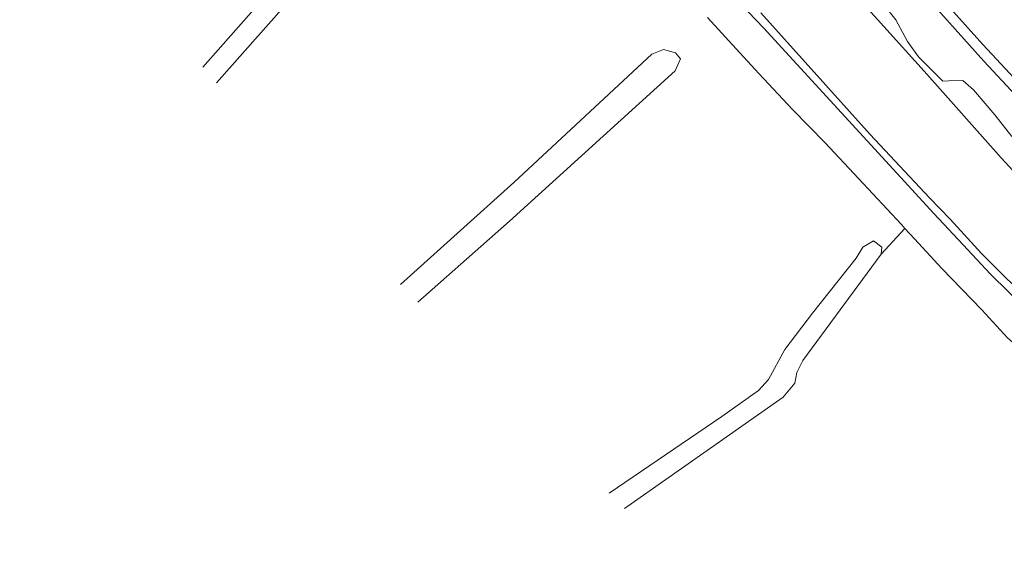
# Model space of a CAD drawing. Header units: metres. Extents: x 101608 to 104514, y 400798 to 405846.
# Tile 21 of 112: x 103732 to 103922, y 402654 to 402756. Entities that reach past the tile are written whole.
import ezdxf

# ---------------------------------------------------------------- set-up
doc = ezdxf.new("R2010")
doc.units = ezdxf.units.M
for name, color, linetype, lineweight in [('B-WE-GR-GRAS-GV', 60, 'Continuous', 13), ('B-WE-OG-WATER_GREPPEL-GV', 160, 'Continuous', 18), ('B-WE-OG-WATER_MEER-GV', 140, 'Continuous', 18), ('B-WE-OG-WATER_SLOOT-GV', 120, 'Continuous', 18)]:
    doc.layers.add(name, color=color, linetype=linetype, lineweight=lineweight)

msp = doc.modelspace()

# ---------------------------------------------------------------- linework, layer by layer
at = {"layer": 'B-WE-GR-GRAS-GV'}
msp.add_lwpolyline([(103817.642, 402788.781), (103821.17, 402790.918), (103822.598, 402790.836), (103824.232, 402789.537), (103825.34, 402787.136), (103823.573, 402785.535), (103820.675, 402783.516), (103805.592, 402775.689), (103795.345, 402769.658), (103790.584, 402766.31), (103787.78, 402764.258), (103785.357, 402761.733), (103769.756, 402744.066)], dxfattribs=at)
at = {"layer": 'B-WE-GR-GRAS-GV', "flags": 128}
for points in [[(103767.095, 402747.104), (103778.92, 402760.488), (103791.272, 402772.468), (103794.126, 402774.591), (103796.839, 402776.55), (103817.642, 402788.781)], [(103930.17, 402696.62), (103919.6, 402706.98), (103914.28, 402712.7), (103908.61, 402718.73), (103875.61, 402754.72), (103846.65, 402785.06)], [(103932.448, 402733.107), (103918.314, 402748.279), (103901.638, 402766.922)], [(103897.3, 402761.198), (103901.269, 402756.242), (103903.511, 402752.028), (103905.646, 402749.079), (103910.364, 402744.376), (103911.494, 402744.451), (103914.234, 402744.475), (103916.287, 402742.697), (103920.404, 402737.85), (103923.712, 402733.65)], [(103845.763, 402664.553), (103867.549, 402679.419), (103874.671, 402684.456), (103876.625, 402686.589), (103879.744, 402692.399), (103885.123, 402699.456), (103893.577, 402710.067), (103894.879, 402712.25), (103896.921, 402713.483), (103898.577, 402712.235), (103898.412, 402710.84), (103903.027, 402715.85), (103902.331, 402716.617), (103894.041, 402725.526), (103887.552, 402732.429), (103881.247, 402738.918), (103874.712, 402745.868), (103870.34, 402750.608), (103864.817, 402756.683)], [(103864.817, 402756.683), (103870.34, 402750.608), (103874.712, 402745.868), (103881.247, 402738.918), (103887.552, 402732.429), (103894.041, 402725.526), (103902.331, 402716.617), (103903.027, 402715.85), (103904.857, 402713.836), (103910.195, 402708.083), (103917.927, 402700.075), (103922.897, 402694.644)], [(103805.343, 402705.007), (103827.285, 402724.78), (103854.034, 402749.587), (103856.278, 402750.483), (103858.618, 402749.867), (103859.576, 402748.679), (103858.507, 402746.358), (103826.482, 402717.293), (103808.745, 402701.601)], [(103975.227, 402653.711), (103969.104, 402657.872), (103960.176, 402664.27), (103946.461, 402674.671), (103939.788, 402679.687), (103933.483, 402685.44), (103922.897, 402694.644), (103917.927, 402700.075), (103910.195, 402708.083), (103904.857, 402713.836), (103903.027, 402715.85), (103898.412, 402710.84), (103883.252, 402690.254), (103882.062, 402687.977), (103881.711, 402685.875), (103879.418, 402683.185), (103848.701, 402661.612)]]:
    msp.add_lwpolyline(points, dxfattribs=at)
at = {"layer": 'B-WE-OG-WATER_GREPPEL-GV', "flags": 128}
for points in [[(103769.756, 402744.066), (103785.357, 402761.733), (103787.78, 402764.258), (103790.584, 402766.31), (103795.345, 402769.658), (103805.592, 402775.689), (103820.675, 402783.516), (103823.573, 402785.535), (103825.34, 402787.136), (103824.232, 402789.537), (103822.598, 402790.836), (103821.17, 402790.918), (103817.642, 402788.781)], [(103808.745, 402701.601), (103826.482, 402717.293), (103858.507, 402746.358), (103859.576, 402748.679), (103858.618, 402749.867), (103856.278, 402750.483), (103854.034, 402749.587), (103827.285, 402724.78), (103805.343, 402705.007)], [(103848.701, 402661.612), (103879.418, 402683.185), (103881.711, 402685.875), (103882.062, 402687.977), (103883.252, 402690.254), (103898.412, 402710.84)]]:
    msp.add_lwpolyline(points, dxfattribs=at)
at = {"layer": 'B-WE-OG-WATER_GREPPEL-GV'}
for points in [[(103817.642, 402788.781), (103796.839, 402776.55), (103794.126, 402774.591), (103791.272, 402772.468), (103778.92, 402760.488), (103767.095, 402747.104)], [(103898.412, 402710.84), (103898.577, 402712.235), (103896.921, 402713.483), (103894.879, 402712.25), (103893.577, 402710.067), (103885.123, 402699.456), (103879.744, 402692.399), (103876.625, 402686.589), (103874.671, 402684.456), (103867.549, 402679.419), (103845.763, 402664.553)]]:
    msp.add_lwpolyline(points, dxfattribs=at)
at = {"layer": 'B-WE-OG-WATER_MEER-GV', "flags": 128}
msp.add_lwpolyline([(103904.396, 402766.791), (103918.077, 402751.485), (103925.905, 402743.079)], dxfattribs=at)
at = {"layer": 'B-WE-OG-WATER_SLOOT-GV', "flags": 128}
for points in [[(103929.228, 402721.359), (103921.665, 402729.532), (103906.737, 402746.285), (103891.157, 402763.67), (103878.048, 402776.067), (103871.555, 402782.772), (103870.193, 402784.795), (103868.776, 402786.731), (103865.83, 402789.53), (103853.591, 402803.414), (103851.882, 402806.104), (103851.138, 402807.636), (103844.135, 402815.842), (103834.665, 402828.78), (103814.12, 402858.943), (103794.091, 402885.865), (103787.089, 402894.506), (103783.747, 402898.258), (103771.994, 402908.939), (103747.976, 402929.115), (103717.752, 402952.662)], [(103846.65, 402785.06), (103875.61, 402754.72), (103908.61, 402718.73), (103914.28, 402712.7), (103919.6, 402706.98), (103930.17, 402696.62)], [(103901.638, 402766.922), (103918.314, 402748.279), (103932.448, 402733.107)], [(103925.905, 402743.079), (103918.077, 402751.485), (103904.396, 402766.791)], [(103891.157, 402763.67), (103906.737, 402746.285), (103921.665, 402729.532), (103929.228, 402721.359)], [(103923.712, 402733.65), (103920.404, 402737.85), (103916.287, 402742.697), (103914.234, 402744.475), (103911.494, 402744.451), (103910.364, 402744.376), (103905.646, 402749.079), (103903.511, 402752.028), (103901.269, 402756.242), (103897.3, 402761.198)], [(103928.44, 402700.51), (103917.87, 402710.99), (103911.76, 402717.66), (103907.8, 402721.79), (103896.27, 402734.05), (103875.14, 402757.6)], [(103875.14, 402757.6), (103896.27, 402734.05), (103907.8, 402721.79), (103911.76, 402717.66), (103917.87, 402710.99), (103928.44, 402700.51)]]:
    msp.add_lwpolyline(points, dxfattribs=at)

doc.saveas('drawing.dxf')
